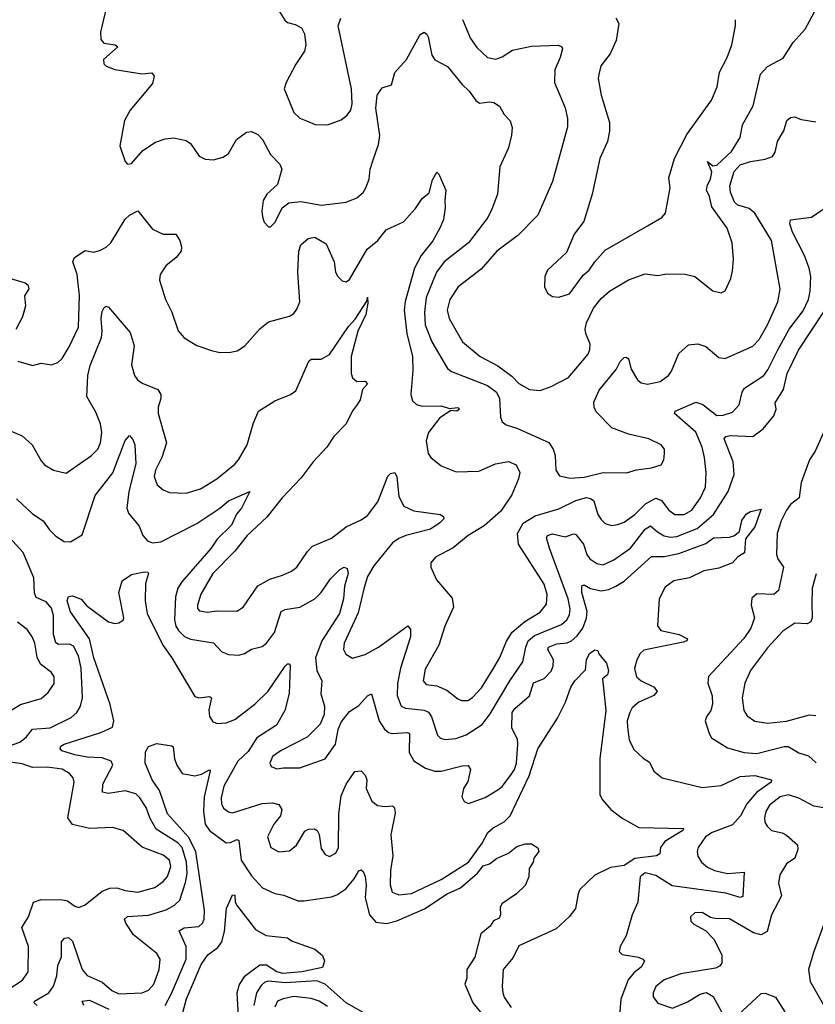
# Model space of a CAD drawing. Extents: x 1678431 to 1860718, y 384618 to 522882.
# Tile 212 of 256: x 1754024 to 1757803, y 471820 to 476494. Entities that reach past the tile are written whole.
import ezdxf

# ---------------------------------------------------------------- set-up
doc = ezdxf.new("R2010")
doc.units = 0

msp = doc.modelspace()

# ---------------------------------------------------------------- linework, layer by layer
at = {"layer": '0CON10XD'}
for points in [[(1754441.4, 476575), (1754407.8, 476435), (1754409.7, 476399.7), (1754422.7, 476382.7), (1754477.5, 476375), (1754490, 476365), (1754422.5, 476305), (1754423.3, 476285), (1754435, 476272.5), (1754475, 476256.7), (1754605, 476237.5), (1754651.7, 476241.7), (1754662.5, 476225), (1754655, 476191.2), (1754548.9, 476065), (1754521.1, 476015), (1754500, 475895), (1754525, 475820), (1754535, 475807.5), (1754555, 475811.2), (1754607.9, 475872.1), (1754668.2, 475911.8), (1754715, 475928.8), (1754755, 475933.1), (1754815, 475920.8), (1754835.6, 475905.6), (1754875.9, 475845.9), (1754905, 475832), (1754945, 475828), (1754989.5, 475840.5), (1755015, 475858), (1755054, 475925), (1755100.7, 475959.3), (1755125, 475963.1), (1755155, 475948.6), (1755176.5, 475925), (1755215, 475853.8), (1755258.8, 475808.8), (1755269.4, 475785), (1755247.8, 475712.2), (1755198, 475665), (1755180, 475635), (1755173.1, 475585), (1755177.3, 475557.3), (1755185, 475532.5), (1755205, 475510), (1755215, 475510), (1755237.9, 475532.1), (1755269.7, 475600.3), (1755302.5, 475625), (1755358.8, 475631.2), (1755456.4, 475613.6), (1755575, 475626.9), (1755625, 475648.6), (1755655, 475674.2), (1755667.8, 475695), (1755683.7, 475736.3), (1755687.8, 475785), (1755701.8, 475828.2), (1755728.1, 475901.9), (1755734.6, 475944.6), (1755715.7, 476074.3), (1755720.8, 476135), (1755745, 476170), (1755790, 476185), (1755806.1, 476243.9), (1755861.5, 476305), (1755925, 476424), (1755945, 476434), (1755958, 476425), (1755963, 476413), (1755981.2, 476325), (1755995, 476302.5), (1756055, 476271.2), (1756125.7, 476185.7), (1756158.8, 476155), (1756190, 476110), (1756208.3, 476098.3), (1756255, 476104), (1756275, 476100), (1756302.7, 476082.7), (1756324.2, 476044.2), (1756353.9, 476013.9), (1756362.3, 475982.3), (1756360, 475945), (1756345.6, 475885), (1756304, 475795), (1756293.1, 475665), (1756265.5, 475594.5), (1756246.7, 475555), (1756154.6, 475435), (1756039.6, 475345), (1756003.6, 475295), (1755954.8, 475175), (1755946.3, 475106.3), (1755950.2, 475045), (1755981.9, 474965), (1756055, 474837.8), (1756074.1, 474824.1), (1756245, 474756.9), (1756287.6, 474725), (1756303.3, 474695), (1756306.9, 474606.9), (1756315.7, 474585), (1756335, 474570.5), (1756385, 474554.5), (1756536.7, 474486.7), (1756557.3, 474455), (1756567.5, 474425), (1756570, 474355), (1756587.9, 474327.9), (1756637.6, 474317.6), (1756705, 474322.8), (1756795, 474344.6), (1756905, 474342.2), (1756952.5, 474357.5), (1757023.9, 474366.1), (1757069.7, 474380.3), (1757083.8, 474405), (1757086.2, 474435), (1757085.8, 474455), (1757070.8, 474475), (1757011.2, 474505), (1756916, 474526), (1756835.9, 474555.9), (1756762.3, 474632.3), (1756752.1, 474655), (1756751.1, 474678.9), (1756775.7, 474735), (1756855.9, 474834.1), (1756875, 474872), (1756895, 474890), (1756905, 474891.2), (1756915, 474883.3), (1756927.8, 474835), (1756957.5, 474785), (1756975, 474770), (1757005, 474764.5), (1757065, 474776.7), (1757105, 474804.3), (1757120, 474825), (1757155, 474908.9), (1757199.8, 474950.2), (1757245, 474954.6), (1757282.1, 474942.1), (1757345, 474890.9), (1757375, 474885.6), (1757505.3, 474944.7), (1757536.2, 474975), (1757575.4, 475045), (1757623.8, 475155), (1757636.2, 475215), (1757594.7, 475445), (1757515.8, 475575.8), (1757487.6, 475597.6), (1757435, 475614.1), (1757418.4, 475628.4), (1757398.9, 475675), (1757395.9, 475705), (1757417.3, 475772.7), (1757445, 475804.4), (1757495, 475820.6), (1757565, 475831.4), (1757598.8, 475845), (1757612.5, 475865), (1757623.1, 475915), (1757640.8, 475945), (1757653.6, 475966.4), (1757667.1, 476015), (1757685, 476030), (1757705, 476032), (1757735, 476020), (1757805, 476009.2)], [(1755243.3, 476555), (1755282.3, 476492.3), (1755295, 476481.2), (1755331.7, 476471.7), (1755362.5, 476455), (1755376.1, 476426.1), (1755382, 476375), (1755376, 476345), (1755335, 476283.3), (1755288.6, 476195), (1755280, 476165), (1755325, 476052.5), (1755355, 476027.1), (1755386.1, 476013.9), (1755426.8, 475996.8), (1755485, 475994.4), (1755550.9, 476019.1), (1755579.3, 476040.7), (1755596.2, 476065), (1755603.2, 476095), (1755599.3, 476165), (1755536.5, 476465), (1755549.1, 476500.9)], [(1756126.9, 476495), (1756165.4, 476405), (1756195, 476361.8), (1756245, 476314.5), (1756285, 476306.5), (1756315, 476317.5), (1756365, 476349.1), (1756455, 476368.8), (1756583.2, 476373.2), (1756599.2, 476365), (1756601.4, 476355), (1756590, 476315), (1756565.5, 476255), (1756563.3, 476195), (1756614.5, 476075), (1756625.4, 476025.4), (1756625.4, 475985), (1756606.2, 475916.2), (1756554.5, 475725), (1756484.6, 475565.4), (1756390.2, 475469.8), (1756290.5, 475395), (1756215, 475309.5), (1756105.7, 475225), (1756066.7, 475165), (1756054.6, 475115.4), (1756062.9, 475075), (1756127.3, 474965), (1756210, 474895), (1756295, 474851.1), (1756361.5, 474801.5), (1756395, 474767.1), (1756445, 474738), (1756495, 474733.8), (1756547.9, 474752.1), (1756630.8, 474795), (1756723.3, 474906.7), (1756732.2, 474927.8), (1756733.7, 474953.7), (1756712.1, 475005), (1756710, 475025), (1756715.5, 475055), (1756748.8, 475125), (1756785, 475170.6), (1756824.4, 475205), (1756915, 475258.9), (1756995, 475288), (1757055, 475278.9), (1757095, 475287.1), (1757185, 475285.8), (1757230, 475275), (1757315, 475206.7), (1757355, 475196.7), (1757375, 475207.5), (1757401.2, 475265), (1757408.9, 475301.1), (1757414.4, 475355), (1757407.1, 475435), (1757384.3, 475505), (1757310.3, 475605), (1757300, 475655), (1757285.5, 475685), (1757290.2, 475709.8), (1757305, 475736.2), (1757311.7, 475771.7), (1757290, 475820), (1757315, 475800), (1757335, 475803.3), (1757405, 475867.9), (1757445.2, 475935), (1757456.4, 475995), (1757507.1, 476085), (1757541.5, 476235), (1757575, 476271.1), (1757649.6, 476310.4), (1757697.5, 476385), (1757755, 476448.6), (1757798.8, 476531.2)], [(1756855, 476502.5), (1756868.8, 476475), (1756857.1, 476395), (1756828.8, 476331.2), (1756784.5, 476275.5), (1756774.2, 476234.2), (1756771.9, 476215), (1756785.5, 476135), (1756825.7, 476005), (1756825.7, 475964.3), (1756815.8, 475915), (1756778.6, 475835), (1756743.3, 475665), (1756703.7, 475536.3), (1756656.9, 475475), (1756620.8, 475389.2), (1756530, 475305), (1756517.5, 475275), (1756516, 475225), (1756531.2, 475195), (1756555, 475180), (1756585, 475177.5), (1756635, 475192.5), (1756699.6, 475280.4), (1756728.6, 475305), (1756755.5, 475345), (1756805, 475400), (1757005.3, 475514.7), (1757073.8, 475555), (1757091.2, 475575), (1757112.5, 475695), (1757107, 475743), (1757134.4, 475835), (1757191.8, 475948.2), (1757308.8, 476111.2), (1757336.7, 476175), (1757346.9, 476245), (1757384, 476315), (1757405.7, 476375), (1757423.9, 476463.9), (1757423.9, 476493.9)], [(1754015, 474873.3), (1754085, 474852), (1754125, 474863.8), (1754175, 474856.2), (1754205, 474866.2), (1754225, 474886), (1754259.5, 474940.5), (1754303.2, 475035), (1754307.5, 475185), (1754300.5, 475255), (1754296.9, 475285), (1754276.1, 475343.9), (1754284, 475365), (1754335, 475397.5), (1754375, 475390.6), (1754405, 475397.5), (1754435, 475413.5), (1754456.4, 475435), (1754525, 475547.5), (1754545, 475565.8), (1754585, 475586.7), (1754655, 475500), (1754705, 475475.8), (1754765, 475476.2), (1754784.2, 475445), (1754792, 475415), (1754790, 475395), (1754766.9, 475365), (1754717.1, 475325), (1754690.8, 475285), (1754687.7, 475257.7), (1754715.6, 475165), (1754745.6, 475105), (1754776.4, 475016.4), (1754805, 474984.2), (1754865, 474947.5), (1754935, 474923.1), (1754975, 474914.3), (1755025, 474915.6), (1755057.3, 474922.7), (1755093.8, 474945), (1755165, 475025.8), (1755205, 475059.4), (1755305, 475085.8), (1755325, 475099.2), (1755340.6, 475119.4), (1755353.5, 475155), (1755345.3, 475295.3), (1755349.6, 475395), (1755359.6, 475425), (1755394.2, 475455), (1755425, 475461.8), (1755479.1, 475429.1), (1755516.7, 475345), (1755524.3, 475295), (1755534, 475275), (1755555, 475253.8), (1755575, 475248.8), (1755589.7, 475260.3), (1755674.8, 475405.2), (1755724.5, 475445), (1755765, 475495.7), (1755846.7, 475535), (1755903, 475597), (1755936, 475645), (1755968, 475672), (1755985, 475733.3), (1756005, 475770), (1756015, 475760), (1756048.1, 475685), (1756042.2, 475635), (1756045, 475600)], [(1756045, 475600), (1756036.8, 475545), (1756019.7, 475505), (1755986.4, 475443.6), (1755930, 475375), (1755898.9, 475315), (1755853.9, 475156.1), (1755849.8, 475115), (1755862.7, 475005), (1755890, 474895), (1755891.2, 474828.8), (1755881.5, 474715), (1755888.6, 474685), (1755907.7, 474667.7), (1755935, 474659.2), (1756025, 474660.6), (1756065, 474647.5), (1756105, 474653.3), (1756113.3, 474645), (1756100, 474635), (1756071.2, 474638.8), (1756017.3, 474602.7), (1755965.5, 474535), (1755954.5, 474494.5), (1755964.4, 474435), (1755975.8, 474415), (1756025, 474375.7), (1756096.9, 474346.9), (1756205, 474351.4), (1756284.1, 474385.9), (1756345, 474396), (1756381.1, 474381.1), (1756398.5, 474345), (1756392.5, 474315), (1756361.5, 474238.5), (1756309.2, 474160.8), (1756229.3, 474090.7), (1756154.2, 474045), (1756083.1, 473986.9), (1755997.9, 473942.1), (1755976, 473915), (1755976, 473895), (1756002.9, 473835), (1756078.1, 473748.1), (1756084.5, 473705), (1756043.5, 473615), (1756014.5, 473525), (1755949.4, 473410.6), (1755940.5, 473355), (1755955, 473338.9), (1756005, 473332.3), (1756051.7, 473311.7), (1756105, 473269.4), (1756122.2, 473262.2), (1756152.4, 473262.4), (1756175, 473276.4), (1756217.2, 473322.8), (1756271.2, 473408.8), (1756303.9, 473466.1), (1756335.6, 473544.4), (1756363.1, 473586.9), (1756422.1, 473637.9), (1756495, 473681.5), (1756525, 473719.2), (1756529.3, 473765), (1756515, 473814.3), (1756392.7, 474005), (1756387.5, 474055), (1756415.3, 474104.7), (1756471.3, 474138.7), (1756585, 474171.3), (1756665, 474212.3), (1756715, 474226.2), (1756735, 474221.8), (1756750.3, 474210.3), (1756770, 474145), (1756785, 474120.6), (1756805, 474102.2), (1756835, 474093.6), (1756865, 474097.1), (1756895, 474109.2), (1756945, 474144.6), (1756996.4, 474195), (1757045, 474222.9), (1757071.3, 474211.3), (1757106.5, 474165), (1757135, 474145.4), (1757180, 474145), (1757216.2, 474165), (1757257.8, 474225), (1757280.7, 474275), (1757284.6, 474345), (1757276, 474415), (1757264.7, 474465), (1757235.6, 474535.6), (1757134, 474625), (1757136.7, 474635), (1757235, 474678.6), (1757267.7, 474667.7), (1757335, 474614.7), (1757365, 474616), (1757409.3, 474630.7), (1757441.5, 474665), (1757455.5, 474725), (1757466.5, 474745), (1757557.9, 474805), (1757577.7, 474832.3), (1757623.8, 474926.2), (1757678.2, 475025), (1757745, 475111.5), (1757770.6, 475165), (1757777.6, 475205), (1757781.6, 475275), (1757774, 475315), (1757751.5, 475375), (1757694.8, 475484.8), (1757681.8, 475525), (1757685, 475543.8), (1757785, 475555.7), (1757845, 475598)], [(1753975, 475267.5), (1754050, 475245), (1754062.5, 475235), (1754067, 475217), (1754047.3, 475182.7), (1754051.4, 475135), (1754037.2, 475082.8), (1754005, 475023.3)], [(1753975, 474543.3), (1754035, 474518), (1754082.9, 474475), (1754125, 474400), (1754141.4, 474381.4), (1754185, 474355.7), (1754245, 474341.4), (1754365, 474425.6), (1754395, 474455.6), (1754408, 474485), (1754413.4, 474535), (1754408.1, 474575), (1754385, 474630.5), (1754341.9, 474705), (1754347.6, 474805), (1754357.7, 474852.3), (1754412.7, 474985), (1754416, 475015), (1754410, 475075), (1754415, 475108.8), (1754425, 475128), (1754435, 475134.2), (1754445, 475129.2), (1754548.6, 475008.6), (1754566.7, 474945), (1754554.6, 474855), (1754569.4, 474805), (1754582.5, 474785), (1754605, 474768.6), (1754679.2, 474739.2), (1754694.4, 474715), (1754694.3, 474695), (1754681.5, 474655), (1754681.8, 474625), (1754721.5, 474485), (1754699.2, 474415), (1754668.9, 474355), (1754662.1, 474325), (1754676.4, 474286.4), (1754705, 474261.4), (1754735, 474249.4), (1754815, 474246.9), (1754883, 474267), (1754960.6, 474315), (1755045, 474384.5), (1755063.3, 474405), (1755103.6, 474475), (1755131.9, 474575), (1755158, 474635), (1755235.6, 474684.4), (1755310, 474715), (1755335, 474732.5), (1755396.6, 474873.4), (1755407.5, 474882.5), (1755455, 474882), (1755495.1, 474904.9), (1755585, 475038.2), (1755617.3, 475072.7), (1755671.7, 475158.3), (1755675, 475177.5), (1755677.5, 475147.5), (1755667.9, 475095), (1755629.1, 475015), (1755597.9, 474895), (1755598.6, 474815), (1755604.5, 474794.5), (1755625, 474777.1), (1755665, 474778.1), (1755675.7, 474765), (1755652.1, 474737.9), (1755640.5, 474689.5), (1755628.3, 474668.3), (1755605, 474637.5), (1755574, 474575), (1755515.3, 474514.7), (1755481.9, 474465), (1755417.8, 474395), (1755360.8, 474319.2), (1755270.9, 474225), (1755197.9, 474132.1), (1755104.8, 474045.2), (1755045, 473970.8), (1754941.1, 473865), (1754883.6, 473766.4), (1754867.7, 473715), (1754868.9, 473698.9), (1754878.2, 473688.2), (1754915, 473680.8), (1754957.8, 473687.8), (1755055, 473685.7), (1755085.4, 473704.6), (1755155, 473807.3), (1755211.2, 473838.8), (1755272.4, 473857.6), (1755315, 473876.5), (1755339.4, 473895), (1755390.1, 473969.9), (1755415, 473994.5), (1755505, 474033.5), (1755573.7, 474086.3), (1755645, 474119.2), (1755675, 474140), (1755725, 474205.5), (1755772.8, 474327.2), (1755785, 474340), (1755805, 474344), (1755814.5, 474324.5), (1755825, 474231.2), (1755848.1, 474185), (1755895, 474161.8), (1756020, 474145), (1756036.2, 474135), (1756037.5, 474125), (1756019.4, 474105), (1755975, 474075.3), (1755857.1, 474045), (1755825, 474031.9), (1755795, 474010.9), (1755705, 473902.1), (1755675, 473851.1), (1755659.1, 473799.1), (1755631.7, 473678.3), (1755564.6, 473535), (1755560.9, 473505), (1755572.1, 473482.1), (1755605, 473462.9), (1755665, 473480), (1755728.1, 473515), (1755866.6, 473616.6), (1755879.4, 473599.4), (1755880, 473565), (1755832.4, 473415), (1755817.4, 473342.6), (1755815.9, 473285.9), (1755836, 473236), (1755855.9, 473225.9), (1755945, 473216.6), (1755965, 473206.2), (1755980, 473185), (1756008, 473098), (1756023.1, 473083.1), (1756045, 473076.8), (1756095, 473081.6), (1756145, 473099.3), (1756221, 473149), (1756258.3, 473198.3), (1756351.4, 473355), (1756413.9, 473445), (1756427.1, 473515), (1756439.2, 473545), (1756469, 473571), (1756596.8, 473623.2), (1756621.6, 473645), (1756635, 473669.2), (1756637.8, 473695), (1756628.3, 473745), (1756540, 473985), (1756525.6, 474035), (1756530, 474045), (1756555, 474053.1), (1756615, 474039.6), (1756655, 474052.7), (1756665, 474050.5), (1756701.6, 474005), (1756718, 473955), (1756731.2, 473935), (1756765, 473911.8), (1756795, 473906.2), (1756845, 473929.6), (1756925, 473984.6), (1756993.8, 474076.2), (1757019.3, 474090.7), (1757052.2, 474062.2), (1757085, 474044.2), (1757115, 474037.9), (1757145, 474040.7), (1757241.8, 474078.2), (1757318.6, 474145), (1757388.6, 474255), (1757416.4, 474335), (1757412.5, 474395), (1757370, 474505), (1757377.5, 474515), (1757399.3, 474520.7), (1757505, 474516.1), (1757555, 474551.1), (1757605, 474613.8), (1757616, 474645), (1757611.8, 474675), (1757651.3, 474738.7), (1757669.1, 474815), (1757723.4, 474925), (1757843.2, 475106.8)], [(1754009.2, 474219.2), (1754085, 474148.2), (1754135, 474115.7), (1754165, 474072.2), (1754195, 474041.5), (1754235, 474016.9), (1754264.3, 474015.7), (1754321.2, 474048.8), (1754382.4, 474235), (1754466.4, 474343.6), (1754525, 474496), (1754545, 474520), (1754561.5, 474501.5), (1754571.2, 474475), (1754575.7, 474385.7), (1754542.5, 474255), (1754533, 474175), (1754541.1, 474151.1), (1754590.5, 474090.5), (1754608.8, 474045), (1754630.2, 474020.2), (1754655, 474010), (1754694.8, 474015.2), (1754865, 474102.1), (1754974.7, 474175.3), (1755015, 474210), (1755117.5, 474255), (1755076.9, 474175), (1755052.9, 474147.1), (1755030.3, 474095), (1754962.3, 474027.7), (1754933.5, 473985), (1754793.8, 473825), (1754775.2, 473795), (1754764.2, 473755), (1754759.6, 473645), (1754765.2, 473615.2), (1754777.3, 473595), (1754806.8, 473566.8), (1754835, 473552.8), (1754945, 473535.6), (1754983.7, 473493.7), (1755015, 473481.1), (1755065, 473476.9), (1755091.2, 473485), (1755125, 473505.7), (1755175, 473518.6), (1755195.3, 473534.7), (1755233.6, 473585), (1755265.5, 473684.5), (1755285, 473694.4), (1755354.6, 473705.4), (1755425.9, 473744.1), (1755455, 473774.4), (1755500.1, 473839.9), (1755545, 473884.4), (1755565, 473894.4), (1755579.1, 473889.1), (1755584.6, 473865), (1755566.8, 473805), (1755561, 473745), (1755542.2, 473675), (1755458.5, 473545), (1755429.1, 473465), (1755435.3, 473405), (1755458.8, 473355), (1755453.6, 473293.6), (1755471.9, 473235), (1755470, 473195), (1755450.3, 473149.7), (1755388.8, 473088.8)], [(1757842.8, 474537.2), (1757801.1, 474445), (1757774.7, 474405), (1757735, 474297.5), (1757725.2, 474224.8), (1757685, 474192.1), (1757665, 474165.5), (1757640, 474115), (1757621.2, 474055), (1757618.1, 473955), (1757624.4, 473935), (1757651.4, 473895), (1757628.1, 473785), (1757605.4, 473764.6), (1757525, 473768.1), (1757501.5, 473748.5), (1757497.5, 473715), (1757512.9, 473655), (1757496.8, 473605), (1757463.2, 473556.8), (1757294.5, 473375.5), (1757292.7, 473345), (1757312.2, 473285), (1757314.1, 473245), (1757306.2, 473215), (1757285.5, 473184.5), (1757280, 473165), (1757297.8, 473105), (1757310, 473085), (1757385, 473036.9), (1757465, 473016.1), (1757525, 473010.9), (1757655, 473043.8), (1757673.5, 473043.5), (1757725, 473013.5), (1757770.3, 473000.3), (1757807.1, 472967.1)], [(1755388.8, 473088.8), (1755266, 473025), (1755225, 472997.1), (1755211.4, 472965), (1755218.3, 472948.3), (1755245, 472937.5), (1755277, 472943), (1755355, 472942.2), (1755474.5, 472985.5), (1755523.5, 473055), (1755535.7, 473125), (1755550.2, 473159.8), (1755590.5, 473209.5), (1755635, 473238.5), (1755675, 473284.4), (1755695, 473293.8), (1755731.2, 473165), (1755755.6, 473125.6), (1755775, 473110.9), (1755795, 473105.3), (1755865, 473110), (1755875.5, 473105), (1755873.6, 473015), (1755896.1, 472976.1), (1755951.1, 472941.1), (1755995, 472926.2), (1756025, 472926.9), (1756125, 472952.7), (1756153.3, 472953.3), (1756164.4, 472935), (1756151.9, 472878.1), (1756131.4, 472845), (1756123.3, 472805), (1756135, 472782.5), (1756155, 472774), (1756235, 472802.2), (1756295, 472838.5), (1756315, 472854.5), (1756355, 472906.2), (1756374.1, 472935), (1756382.9, 472965), (1756390, 473055), (1756388.7, 473078.7), (1756360.9, 473130.9), (1756363.2, 473205), (1756375.2, 473224.8), (1756444.5, 473285), (1756463.9, 473346.1), (1756515, 473367.3), (1756548.1, 473401.9), (1756557.4, 473425), (1756558.8, 473455), (1756532.1, 473505), (1756534.5, 473515), (1756575, 473531.9), (1756623.7, 473536.3), (1756644.5, 473545), (1756671.5, 473568.5), (1756698.1, 473605), (1756716.4, 473653.6), (1756719.4, 473685), (1756693, 473775), (1756694.1, 473805.9), (1756705, 473810.6), (1756735, 473794.6), (1756785, 473782.1), (1756821.5, 473788.5), (1756855.2, 473804.8), (1756895, 473828.7), (1757025, 473945.4), (1757085, 473946.4), (1757155, 473960), (1757281.8, 474008.2), (1757318.8, 474035), (1757395, 474036.9), (1757415, 474043.1), (1757443.1, 474065), (1757453.1, 474116.9), (1757475, 474148.8), (1757495, 474160), (1757545, 474170), (1757515, 474086.9), (1757471.1, 474028.9), (1757466.6, 473963.4), (1757435, 473944.7), (1757408.9, 473915), (1757345, 473890), (1757272.7, 473877.3), (1757205.5, 473844.5), (1757129.8, 473830.2), (1757089.6, 473800.4), (1757061.5, 473745), (1757053.6, 473616.4), (1757069.2, 473595), (1757155.9, 473575.9), (1757196, 473555), (1757192.5, 473545), (1757175, 473539.1), (1756988.6, 473501.4), (1756971.1, 473485), (1756954.1, 473455.9), (1756944.1, 473414.1), (1756952.7, 473375), (1756975.3, 473355.3), (1757037.8, 473325), (1757051.8, 473305), (1757034.8, 473285.2), (1756963.6, 473255), (1756932.7, 473227.3), (1756921.8, 473205), (1756909.6, 473165), (1756910.3, 473135), (1756918.8, 473075), (1756940, 473030), (1756985, 472988), (1757015, 472968.8), (1757035, 472926.2), (1757075, 472895.6), (1757265, 472848.9), (1757355, 472858.2), (1757445, 472901.1), (1757515, 472906.3), (1757587.7, 472887.7), (1757593.8, 472885), (1757592.5, 472875), (1757523.9, 472826.1), (1757477.5, 472772.5), (1757447.8, 472715), (1757408.7, 472671.3), (1757312.5, 472635), (1757281.2, 472615), (1757245.5, 472565), (1757240.8, 472545), (1757245, 472524), (1757262.5, 472495), (1757290.6, 472470.6), (1757322.9, 472455), (1757385, 472440.4), (1757465, 472447.5), (1757457.5, 472332.5), (1757445, 472326.7), (1757377.2, 472347.2), (1757123.2, 472383.2), (1757045, 472430.9), (1756995, 472444.4), (1756970.6, 472425), (1756959.4, 472305), (1756932.5, 472245), (1756904, 472145), (1756876.2, 472095), (1756870.7, 472070.7), (1756885, 472056.2), (1756963.3, 472043.3), (1756984, 472035), (1756990.6, 472025), (1756975, 471996.4), (1756940, 471970), (1756913.1, 471936.9), (1756879.4, 471845), (1756870.4, 471745)], [(1753928.3, 473031.7), (1754024.5, 473065), (1754055, 473087.7), (1754085, 473125.6), (1754168.3, 473131.7), (1754268, 473182), (1754294.5, 473205), (1754313.2, 473235), (1754322.7, 473275), (1754315.2, 473415), (1754302.6, 473475), (1754279.9, 473519.9), (1754260, 473530), (1754207.9, 473527.9), (1754195, 473535.7), (1754184.8, 473574.8), (1754184, 473665), (1754175, 473700), (1754150.1, 473730.1), (1754101.4, 473751.4), (1754093.7, 473773.7), (1754091.7, 473845), (1754039.5, 473965), (1753942.3, 474072.3)], [(1754718.9, 472268.9), (1754759, 472291), (1754784.6, 472315), (1754811.6, 472398.4), (1754818.4, 472441.6), (1754815.8, 472494.2), (1754794.8, 472565), (1754775, 472587.1), (1754671.4, 472651.4), (1754642.7, 472702.7), (1754624.1, 472755), (1754595, 472800), (1754575, 472818.5), (1754525, 472833.2), (1754445, 472821.1), (1754417.6, 472827.6), (1754419.4, 472865), (1754465.5, 472955), (1754458.1, 472975), (1754415, 472989.6), (1754345, 472992.9), (1754285, 473004.4), (1754223.5, 473023.5), (1754215.5, 473035), (1754219.1, 473045), (1754235, 473055.2), (1754409.9, 473110.1), (1754464.4, 473135), (1754470.8, 473165), (1754452.7, 473242.7), (1754375.2, 473465), (1754355.2, 473555.2), (1754265, 473682.5), (1754248.5, 473735), (1754255, 473756.2), (1754275, 473758.8), (1754315, 473744), (1754342.2, 473712.2), (1754445, 473635.8), (1754475, 473627.5), (1754495, 473630.8), (1754515, 473643.8), (1754517.8, 473655), (1754495.4, 473775), (1754510.2, 473829.8), (1754555, 473859.7), (1754615, 473873.3), (1754631.7, 473871.7), (1754636.2, 473865), (1754621.9, 473818.1), (1754620, 473735), (1754629.2, 473675), (1754702.9, 473525), (1754746.2, 473465), (1754855, 473281.9), (1754875, 473274.5), (1754925, 473281.4), (1754934, 473275), (1754922.6, 473217.4), (1754925.6, 473185.6), (1754940.6, 473160.6), (1754963.1, 473153.1), (1755005, 473155.5), (1755045, 473171.3), (1755140.4, 473245), (1755203.3, 473306.7), (1755285, 473425.7), (1755296.1, 473436.1), (1755305, 473436.7), (1755308.6, 473428.6), (1755303.9, 473295), (1755283.5, 473215), (1755243.7, 473145), (1755150.8, 473085), (1755109.2, 473020.8), (1755060.4, 472975), (1754993.3, 472855), (1754981, 472801), (1754982.4, 472772.4), (1754991.9, 472751.9), (1755015, 472734.5), (1755035, 472729.1), (1755175, 472773.6), (1755225, 472777.2), (1755255, 472768.9), (1755269.4, 472745), (1755262.2, 472715), (1755230.5, 472675), (1755200.9, 472615), (1755217.1, 472565), (1755255, 472543.3), (1755305, 472548.9), (1755338.1, 472575), (1755378.6, 472641.4), (1755395, 472651.2), (1755423.6, 472653.6), (1755436.7, 472645), (1755445.7, 472625.7), (1755455, 472560), (1755475, 472531.4), (1755495, 472521.9), (1755525, 472537.1), (1755537.9, 472565), (1755539.3, 472725), (1755549.9, 472810.1), (1755574.6, 472865), (1755615, 472925.7), (1755645, 472928.8), (1755665, 472907.5), (1755672.5, 472885), (1755669.4, 472845), (1755695.7, 472785), (1755723.8, 472763.8), (1755759.7, 472759.7), (1755795, 472762.5), (1755803.3, 472753.3), (1755806.8, 472726.8), (1755787.1, 472625), (1755795.4, 472525), (1755784.6, 472454.6), (1755783.4, 472386.6), (1755792.7, 472352.7), (1755825, 472340.5), (1755885, 472345.4), (1756025, 472412), (1756155, 472495.3), (1756220.7, 472585), (1756247.2, 472635), (1756272.3, 472657.7), (1756325, 472686.2), (1756353, 472715), (1756443.4, 472905), (1756485, 473033.1), (1756578.8, 473178.8), (1756615.6, 473255), (1756640.8, 473325), (1756660.6, 473355), (1756711.5, 473408.5), (1756716.2, 473455), (1756729.6, 473485), (1756755, 473503.3), (1756769.4, 473499.4), (1756775, 473483.8), (1756810, 473440), (1756820, 473405), (1756815.5, 473384.5), (1756792.1, 473365), (1756807.3, 473215), (1756779.6, 472985), (1756779.4, 472815), (1756791.5, 472791.5), (1756831.2, 472745), (1756885, 472704), (1756965, 472658.8), (1757176.7, 472655), (1757173.8, 472645), (1757087.6, 472592.4), (1757066.9, 472565), (1757064.2, 472535), (1757047.5, 472525), (1756945, 472511.5), (1756895, 472479.6), (1756830.1, 472469.9), (1756755, 472433.9), (1756684.5, 472365), (1756675.6, 472345), (1756662.9, 472275), (1756634.2, 472235), (1756571.3, 472178.7), (1756395, 472098.2), (1756367.8, 472042.2), (1756320.6, 471985), (1756314.5, 471905), (1756318.2, 471875), (1756325, 471854), (1756357.5, 471805)], [(1757807, 473863), (1757787.5, 473795), (1757786.7, 473725), (1757788.2, 473655), (1757780.6, 473635), (1757763.1, 473626.9), (1757705, 473628.8), (1757648.1, 473591.9), (1757575, 473512.2), (1757495, 473404.3), (1757467.1, 473345), (1757454.5, 473275), (1757463.6, 473215), (1757478.8, 473188.8), (1757515, 473164.5), (1757575, 473153.9), (1757665, 473164.7), (1757775, 473193.9), (1757805, 473191.2)], [(1753935, 473185.6), (1754027, 473243), (1754125, 473272.5), (1754159.4, 473300.6), (1754187.6, 473342.4), (1754187.5, 473375), (1754174.3, 473395), (1754122.1, 473435), (1754107.4, 473467.4), (1754095.2, 473535), (1754082.5, 473565), (1754059.3, 473599.3), (1754013.5, 473633.5)], [(1754715, 471814.6), (1754745, 471871.5), (1754813.8, 472035), (1754813.8, 472095), (1754781.1, 472168.9), (1754805, 472182.9), (1754875, 472189.1), (1754892.5, 472205), (1754899.6, 472225), (1754901.1, 472265), (1754861, 472545), (1754825, 472613.2), (1754725, 472724.5), (1754687.1, 472835), (1754653.7, 472885), (1754620.4, 472965), (1754621.5, 473018.5), (1754635, 473043.3), (1754675, 473058), (1754747, 473047), (1754753, 473043), (1754759.6, 472985), (1754770.4, 472955), (1754795, 472915.4), (1754855, 472903.9), (1754888, 472912), (1754925, 472933.3), (1754928.3, 472928.3), (1754900.4, 472805), (1754896.9, 472735), (1754905.2, 472675), (1754925.9, 472645), (1755005, 472586.5), (1755025, 472588.2), (1755055, 472601.8), (1755065, 472597.5), (1755076.4, 472505), (1755125, 472430.5), (1755176.7, 472373.3), (1755235, 472346.5), (1755278, 472338), (1755345, 472311.9), (1755375, 472311.1), (1755505, 472330.7), (1755530.1, 472339.9), (1755572, 472368), (1755613.1, 472415), (1755635, 472453.8), (1755645, 472458.8), (1755655, 472451.2), (1755665, 472427.5), (1755669.2, 472385), (1755665.2, 472325), (1755684.7, 472245), (1755715, 472209.3), (1755766.1, 472203.9), (1755815, 472216.2), (1755946.3, 472273.7), (1756054.6, 472345), (1756117.5, 472372.5), (1756197.3, 472442.7), (1756225, 472477.7), (1756255, 472487.1), (1756287.6, 472512.4), (1756345, 472538), (1756385, 472570), (1756425, 472582.5), (1756455, 472582.5), (1756485, 472562.5), (1756490, 472545), (1756466.4, 472513.6), (1756462.5, 472495), (1756443.8, 472465), (1756441.2, 472425), (1756425, 472383.8), (1756383.8, 472345), (1756313, 472297), (1756305, 472280), (1756307.1, 472245), (1756300.3, 472229.7), (1756274.1, 472215.9), (1756258.3, 472191.7), (1756214, 472155), (1756185, 472043.3), (1756147.5, 471985), (1756146.9, 471945), (1756137.5, 471915), (1756176.7, 471826.7), (1756227.3, 471765)], [(1753969.4, 471890.6), (1754037.5, 471935), (1754064.4, 471975), (1754066.2, 472095), (1754034.6, 472185), (1754065.4, 472235), (1754090, 472305), (1754125, 472318.2), (1754226.5, 472316.5), (1754250.9, 472310.9), (1754285, 472285.8), (1754305, 472279.2), (1754335, 472292.9), (1754415, 472356.9), (1754451.2, 472371.2), (1754485, 472373.3), (1754525, 472360.4), (1754585, 472351.8), (1754665.7, 472374.3), (1754705, 472403.6), (1754725, 472426.9), (1754741.2, 472475), (1754735.4, 472505), (1754705, 472528.7), (1754605.9, 472565.9), (1754514.7, 472644.7), (1754465, 472658.9), (1754355.5, 472654.5), (1754274.2, 472674.2), (1754253.1, 472705), (1754281.8, 472875), (1754277.8, 472895), (1754260.5, 472915), (1754225, 472936.5), (1754155, 472945.7), (1754085, 472944.8), (1754035, 472962.3), (1753945.8, 472975)], [(1757915, 472740.8), (1757795, 472760.2), (1757725, 472798.3), (1757675, 472813.8), (1757635, 472804.7), (1757585.5, 472765), (1757567.3, 472735), (1757561.5, 472705), (1757563.1, 472685), (1757574.2, 472665), (1757595, 472645.7), (1757645, 472634.5), (1757665, 472623.5), (1757717.6, 472577.6), (1757719.8, 472555), (1757705, 472513.1), (1757665, 472486.9), (1757633.4, 472435), (1757628.2, 472395), (1757642.5, 472335), (1757594.7, 472245), (1757574.1, 472165.9), (1757545, 472150.3), (1757508.7, 472158.7), (1757395, 472225.5), (1757327, 472227), (1757305, 472232), (1757265, 472256.7), (1757230, 472255), (1757210, 472235), (1757211.2, 472215), (1757225, 472201.2), (1757280.3, 472170.3), (1757319.8, 472129.8), (1757358.5, 472055), (1757357.8, 472015), (1757348.2, 472001.8), (1757328, 471992), (1757164.1, 471964.1), (1757085, 471936.5), (1757044.3, 471905), (1757032.5, 471875), (1757032, 471855), (1757055, 471826.2), (1757125, 471802), (1757195, 471832), (1757255, 471868.6), (1757285.7, 471875.7), (1757316.9, 471856.9), (1757365, 471770.8)], [(1757905, 472370.4), (1757793.3, 472066.7), (1757769.6, 471985), (1757778.3, 471928.3), (1757860, 471785)], [(1754798.1, 471781.9), (1754815.8, 471845.8), (1754885, 472008.5), (1754917.5, 472055), (1754965, 472090), (1754983.1, 472116.9), (1754996.8, 472165), (1755005.5, 472275), (1755035, 472340), (1755045, 472337.5), (1755046.7, 472305), (1755056.8, 472286.8), (1755143.1, 472175), (1755195, 472147.3), (1755295, 472136.2), (1755315, 472121.2), (1755425, 472082.5), (1755461.7, 472051.7), (1755472, 472025), (1755462.5, 471995), (1755363.3, 471975), (1755275, 471966.5), (1755245, 471974.8), (1755195.9, 472005.9), (1755165, 472005.7), (1755089.3, 471950.7), (1755066.6, 471913.4), (1755055, 471873.3), (1755061, 471765)], [(1754106.5, 471815), (1754093.1, 471826.9), (1754094.2, 471835), (1754162.7, 471875), (1754183.8, 471906.2), (1754200.5, 471955), (1754205.3, 472005), (1754223.1, 472045), (1754223.1, 472116.9), (1754235.8, 472134.2), (1754255, 472136.7), (1754275, 472120), (1754321.1, 471985), (1754345, 471956.9), (1754414.8, 471924.8), (1754461.5, 471885), (1754495, 471869.4), (1754605.9, 471874.1), (1754635, 471887.5), (1754660.5, 471915), (1754686.1, 471985), (1754691.1, 472035), (1754675, 472060.8), (1754565, 472149.2), (1754528.5, 472205), (1754522.2, 472225), (1754535, 472236.2), (1754635, 472243.7), (1754718.9, 472268.9)], [(1755655, 471781.8), (1755575, 471827.9), (1755473.8, 471915), (1755435, 471931.6), (1755285, 471921.6), (1755205, 471930.7), (1755187.5, 471925), (1755171.1, 471908.9), (1755148.9, 471875), (1755135.9, 471814.1)], [(1755485, 471809.5), (1755445.5, 471835), (1755407.7, 471847.7), (1755325, 471857.3), (1755275, 471846.9), (1755248.9, 471835), (1755235, 471806.7)], [(1757435, 471768.1), (1757545, 471871.4), (1757565, 471873.1), (1757613.6, 471853.6), (1757657.8, 471785)], [(1754328.2, 471815), (1754321.2, 471835), (1754355, 471839.6), (1754446.9, 471796.9)]]:
    msp.add_lwpolyline(points, dxfattribs=at)

doc.saveas('drawing.dxf')
